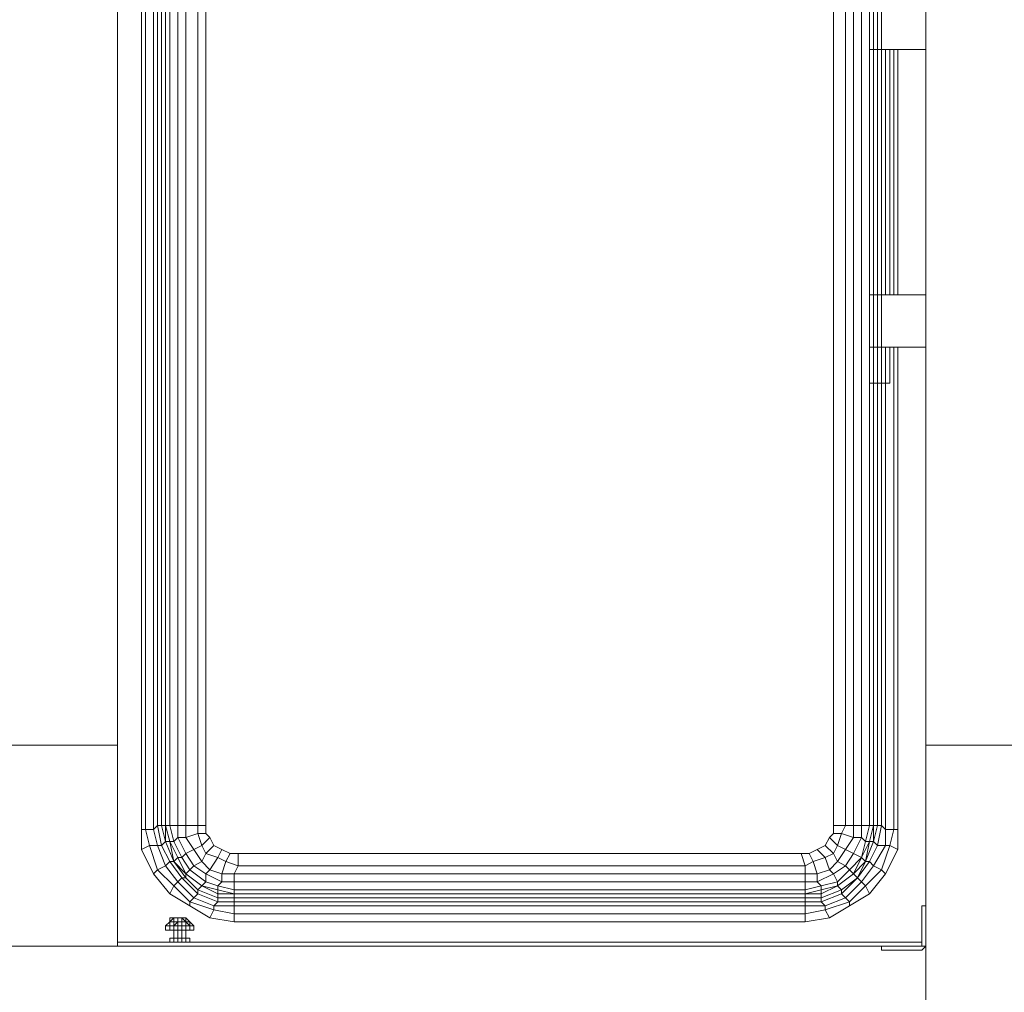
# Model space of a CAD drawing. Header units: millimetres. Extents: x 413 to 305578, y 115 to 38116.
# Tile 109 of 194: x 68246 to 69220, y 13489 to 14451. Entities that reach past the tile are written whole.
import ezdxf

# ---------------------------------------------------------------- set-up
doc = ezdxf.new("R2010")
doc.units = ezdxf.units.MM
for name, color, linetype, true_color in [('PDF$_V$line_ifc_RVT-1-В_Этаж$01_Сводный$A-COLS', 7, 'Continuous', 0xdcdcdc), ('PDF$_V$line_ifc_RVT-1-В_Этаж$01_Сводный$A-DETL-MBND', 7, 'Continuous', 0xbababa), ('PDF$_V$line_ifc_RVT-1-В_Этаж$01_Сводный$A-PART', 7, 'Continuous', 0xdcdcdc), ('PDF$_V$line_ifc_RVT-1-В_Этаж$01_Сводный$A-WALL', 7, 'Continuous', 0xdcdcdc), ('PDF$_V$line_ifc_RVT-1-В_Этаж$01_Сводный$M-EQPM', 7, 'Continuous', 0xbababa)]:
    doc.layers.add(name, color=color, linetype=linetype, true_color=true_color)

msp = doc.modelspace()

# ---------------------------------------------------------------- linework, layer by layer
at = {"layer": 'PDF$_V$line_ifc_RVT-1-В_Этаж$01_Сводный$A-COLS', "lineweight": 0}
msp.add_lwpolyline([(69142.37, 13534.7), (69142.37, 13435.27), (69440.68, 13435.27), (69440.68, 13733.58), (69142.37, 13733.58), (69142.37, 13574.48)], dxfattribs=at)
at = {"layer": 'PDF$_V$line_ifc_RVT-1-В_Этаж$01_Сводный$A-DETL-MBND', "lineweight": 0}
msp.add_lwpolyline([(68342.9, 13733.58), (68012.78, 13733.58)], close=True, dxfattribs=at)
msp.add_lwpolyline([(68012.78, 13733.58), (68342.9, 13733.58)], dxfattribs=at)
at = {"layer": 'PDF$_V$line_ifc_RVT-1-В_Этаж$01_Сводный$A-PART', "lineweight": 0}
msp.add_lwpolyline([(69440.68, 13733.58), (69440.68, 15591.05), (69142.37, 15591.05), (69142.37, 13733.58)], close=True, dxfattribs=at)
at = {"layer": 'PDF$_V$line_ifc_RVT-1-В_Этаж$01_Сводный$A-WALL', "lineweight": 0}
msp.add_lwpolyline([(69440.68, 13733.58), (69440.68, 15591.05), (69142.37, 15591.05), (69142.37, 13733.58)], close=True, dxfattribs=at)
msp.add_lwpolyline([(68342.9, 13534.7), (65972.34, 13534.7), (65972.34, 13435.27), (69142.37, 13435.27), (69142.37, 13534.7)], dxfattribs=at)
at = {"layer": 'PDF$_V$line_ifc_RVT-1-В_Этаж$01_Сводный$M-EQPM', "lineweight": 0}
for points in [[(69050.89, 14946.7), (69050.89, 14954.65), (69058.85, 14954.65), (69054.87, 14966.59), (69062.82, 14970.56), (69070.78, 14974.54), (69078.73, 14978.52), (69066.8, 14990.45), (69070.78, 14994.43), (69078.73, 14978.52), (69082.71, 14962.61), (69078.73, 14958.63), (69070.78, 14958.63), (69058.85, 14954.65), (69062.82, 14946.7), (69050.89, 14946.7), (69050.89, 13654.03)], [(69142.37, 14421.68), (69098.62, 14421.68), (69094.64, 14421.68), (69090.67, 14421.68), (69094.64, 14421.68), (69094.64, 14473.38), (69094.64, 14509.18), (69094.64, 14946.7), (69090.67, 14946.7), (69090.67, 14962.61), (69082.71, 14982.5), (69082.71, 14978.52), (69070.78, 14994.43), (69074.76, 14998.41), (69086.69, 14982.5), (69090.67, 14986.47), (69102.6, 14966.59), (69106.58, 14966.59), (69110.55, 14950.68), (69114.53, 14950.68)], [(68430.41, 13654.03), (68422.45, 13654.03), (68422.45, 14946.7), (68410.52, 14946.7), (68410.52, 14958.63), (68418.48, 14970.56), (68410.52, 14974.54), (68402.57, 14958.63), (68410.52, 14958.63), (68422.45, 14954.65), (68422.45, 14946.7), (68430.41, 14946.7)], [(68434.39, 14958.63), (68438.36, 14966.59), (68446.32, 14970.56), (68454.27, 14974.54), (68462.23, 14974.54), (68474.16, 14974.54), (68462.23, 14974.54), (68454.27, 14974.54), (68446.32, 14970.56), (68438.36, 14966.59), (68434.39, 14958.63), (68430.41, 14954.65), (68430.41, 14946.7), (68430.41, 13654.03), (68430.41, 13646.07), (68434.39, 13642.1), (68438.36, 13634.14), (68446.32, 13630.16), (68454.27, 13626.19), (68462.23, 13626.19), (69019.07, 13626.19), (69027.03, 13626.19)], [(68394.61, 14958.63), (68390.63, 14946.7), (68390.63, 13654.03), (68390.63, 13638.12), (68386.66, 13654.03), (68390.63, 13654.03), (68390.63, 14946.7), (68390.63, 14954.65), (68390.63, 14946.7), (68386.66, 14946.7), (68386.66, 14950.68)], [(68434.39, 13642.1), (68426.43, 13634.14), (68422.45, 13646.07), (68410.52, 13642.1), (68410.52, 13654.03), (68402.57, 13654.03), (68402.57, 14946.7), (68394.61, 14946.7), (68398.59, 14962.61), (68402.57, 14958.63), (68402.57, 14946.7), (68410.52, 14946.7), (68410.52, 13654.03), (68422.45, 13654.03), (68422.45, 13646.07), (68430.41, 13646.07)], [(68378.7, 13606.3), (68382.68, 13610.28), (68398.59, 13594.37), (68402.57, 13598.34), (68418.48, 13582.43), (68422.45, 13586.41), (68406.54, 13602.32), (68410.52, 13602.32), (68410.52, 13606.3), (68398.59, 13618.23), (68394.61, 13638.12), (68390.63, 13654.03), (68390.63, 14946.7), (68394.61, 14946.7), (68394.61, 13654.03), (68402.57, 13654.03), (68402.57, 13642.1), (68410.52, 13642.1), (68418.48, 13630.16), (68426.43, 13634.14), (68430.41, 13626.19), (68438.36, 13634.14)], [(69050.89, 14946.7), (69050.89, 14298.38), (69050.89, 13654.03), (69050.89, 13646.07), (69046.91, 13642.1), (69042.94, 13634.14), (69034.98, 13630.16), (69027.03, 13626.19), (69019.07, 13626.19), (68462.23, 13626.19), (68454.27, 13626.19), (68446.32, 13630.16), (68438.36, 13634.14), (68434.39, 13642.1), (68430.41, 13646.07), (68430.41, 13654.03), (68430.41, 14298.38), (68430.41, 14946.7)], [(69142.37, 14179.05), (69098.62, 14179.05), (69098.62, 14127.34), (69094.64, 14127.34), (69094.64, 14091.55), (69094.64, 13654.03), (69098.62, 13654.03), (69094.64, 13634.14), (69086.69, 13618.23), (69090.67, 13614.25), (69102.6, 13634.14), (69094.64, 13634.14), (69090.67, 13638.12), (69094.64, 13654.03), (69090.67, 13654.03), (69090.67, 14091.55), (69090.67, 13654.03), (69086.69, 13654.03), (69082.71, 13638.12), (69078.73, 13642.1), (69070.78, 13642.1), (69058.85, 13646.07), (69054.87, 13634.14), (69046.91, 13642.1), (69050.89, 13646.07), (69058.85, 13646.07), (69062.82, 13654.03), (69062.82, 14946.7)], [(69086.69, 14946.7), (69086.69, 13654.03), (69078.73, 13654.03), (69070.78, 13654.03), (69062.82, 13654.03), (69050.89, 13654.03), (69050.89, 13646.07)], [(69078.73, 14946.7), (69078.73, 13654.03), (69078.73, 13642.1), (69070.78, 13626.19), (69062.82, 13614.25), (69066.8, 13610.28), (69078.73, 13622.21), (69082.71, 13638.12), (69086.69, 13638.12), (69078.73, 13622.21), (69070.78, 13626.19), (69062.82, 13630.16), (69070.78, 13642.1), (69070.78, 13654.03), (69070.78, 14946.7)], [(69090.67, 14091.55), (69090.67, 13654.03), (69090.67, 13638.12), (69082.71, 13618.23), (69078.73, 13622.21), (69070.78, 13606.3), (69082.71, 13618.23), (69086.69, 13638.12), (69090.67, 13638.12), (69082.71, 13618.23), (69070.78, 13606.3), (69054.87, 13594.37), (69070.78, 13606.3), (69074.76, 13602.32), (69086.69, 13618.23), (69082.71, 13618.23), (69074.76, 13602.32), (69058.85, 13590.39), (69038.96, 13582.43), (69023.05, 13582.43), (68458.25, 13582.43), (68442.34, 13582.43), (68422.45, 13590.39), (68410.52, 13602.32), (68398.59, 13618.23), (68390.63, 13638.12), (68386.66, 13634.14), (68382.68, 13654.03), (68378.7, 13650.05), (68378.7, 14942.72)], [(68434.39, 13562.55), (68414.5, 13574.48), (68394.61, 13586.41), (68378.7, 13606.3), (68366.77, 13630.16), (68366.77, 13650.05), (68366.77, 14930.79)], [(68370.75, 14934.77), (68370.75, 13650.05), (68378.7, 13650.05), (68382.68, 13634.14), (68386.66, 13634.14), (68394.61, 13618.23), (68398.59, 13618.23), (68390.63, 13638.12), (68394.61, 13638.12), (68390.63, 13654.03), (68394.61, 13654.03), (68398.59, 13638.12), (68406.54, 13622.21), (68410.52, 13626.19), (68418.48, 13614.25), (68426.43, 13618.23), (68434.39, 13610.28), (68442.34, 13622.21), (68450.3, 13618.23), (68454.27, 13626.19)], [(68342.9, 13534.7), (68342.9, 13538.68), (68342.9, 14906.93), (68342.9, 13538.68)], [(69098.62, 14473.38), (69098.62, 14421.68), (69094.64, 14421.68), (69094.64, 14179.05), (69098.62, 14179.05), (69098.62, 14421.68), (69098.62, 14179.05), (69094.64, 14179.05), (69094.64, 14127.34), (69090.67, 14127.34), (69090.67, 14091.55), (69090.67, 14127.34), (69086.69, 14127.34), (69086.69, 14179.05), (69086.69, 14127.34), (69086.69, 14179.05), (69090.67, 14179.05), (69086.69, 14179.05), (69086.69, 14421.68), (69090.67, 14421.68), (69086.69, 14421.68), (69086.69, 14179.05), (69086.69, 14421.68), (69086.69, 14473.38), (69086.69, 14421.68), (69086.69, 14473.38)], [(69086.69, 14421.68), (69086.69, 14421.68)], [(69086.69, 14421.68), (69086.69, 14421.68)], [(69090.67, 14421.68), (69090.67, 14421.68)], [(69090.67, 14421.68), (69090.67, 14421.68)], [(69106.58, 14421.68), (69106.58, 14179.05)], [(69110.55, 14179.05), (69110.55, 14421.68)], [(69114.53, 14421.68), (69114.53, 14179.05)], [(69086.69, 14179.05), (69086.69, 14179.05)], [(69086.69, 14179.05), (69086.69, 14179.05)], [(69094.64, 14179.05), (69090.67, 14179.05)], [(69090.67, 14179.05), (69090.67, 14179.05)], [(69090.67, 14179.05), (69090.67, 14179.05)], [(69090.67, 14179.05), (69094.64, 14179.05)], [(69098.62, 14091.55), (69098.62, 14127.34), (69098.62, 14091.55), (69098.62, 13654.03), (69102.6, 13650.05), (69102.6, 13634.14), (69106.58, 13634.14), (69098.62, 13610.28), (69102.6, 13606.3), (69086.69, 13586.41), (69082.71, 13594.37), (69098.62, 13610.28), (69090.67, 13614.25), (69078.73, 13598.34), (69074.76, 13602.32), (69058.85, 13586.41), (69058.85, 13590.39), (69054.87, 13594.37), (69038.96, 13586.41), (69023.05, 13586.41), (69023.05, 13590.39), (69038.96, 13594.37), (69054.87, 13598.34), (69050.89, 13606.3), (69046.91, 13610.28), (69054.87, 13618.23), (69062.82, 13630.16), (69054.87, 13634.14), (69050.89, 13626.19), (69054.87, 13618.23), (69062.82, 13614.25), (69050.89, 13606.3), (69034.98, 13598.34), (69038.96, 13594.37), (69038.96, 13590.39), (69023.05, 13586.41), (68458.25, 13586.41), (68458.25, 13590.39), (68458.25, 13598.34), (68458.25, 13606.3), (68462.23, 13614.25), (68450.3, 13618.23), (68446.32, 13606.3), (68434.39, 13610.28), (68430.41, 13606.3), (68418.48, 13614.25), (68414.5, 13610.28), (68406.54, 13622.21), (68402.57, 13622.21), (68394.61, 13638.12), (68398.59, 13638.12), (68402.57, 13642.1), (68410.52, 13626.19), (68418.48, 13630.16), (68426.43, 13618.23), (68430.41, 13626.19), (68442.34, 13622.21), (68446.32, 13630.16)], [(69142.37, 14127.34), (69098.62, 14127.34), (69094.64, 14127.34), (69090.67, 14127.34), (69086.69, 14127.34), (69086.69, 14091.55), (69086.69, 14127.34), (69086.69, 14091.55), (69090.67, 14091.55), (69094.64, 14091.55), (69098.62, 14091.55), (69102.6, 14091.55), (69106.58, 14091.55), (69106.58, 14127.34), (69106.58, 14091.55), (69106.58, 14127.34)], [(69086.69, 14127.34), (69086.69, 14127.34)], [(69086.69, 14127.34), (69086.69, 14127.34)], [(69090.67, 14127.34), (69090.67, 14127.34)], [(69090.67, 14127.34), (69090.67, 14127.34)], [(69114.53, 13650.05), (69110.55, 13650.05), (69110.55, 14127.34)], [(69114.53, 14127.34), (69114.53, 13650.05), (69114.53, 13630.16)], [(69086.69, 14091.55), (69086.69, 14091.55)], [(69090.67, 14091.55), (69090.67, 14091.55)], [(69098.62, 14091.55), (69098.62, 14091.55)], [(69102.6, 14091.55), (69102.6, 14091.55)], [(69102.6, 13606.3), (69114.53, 13630.16), (69106.58, 13634.14), (69110.55, 13650.05), (69102.6, 13650.05), (69102.6, 14091.55)], [(69106.58, 14091.55), (69106.58, 14091.55)], [(68390.63, 13654.03), (68390.63, 13654.03)], [(68390.63, 13654.03), (68390.63, 13654.03)], [(69090.67, 13654.03), (69090.67, 13654.03)], [(69090.67, 13654.03), (69090.67, 13654.03)], [(68366.77, 13650.05), (68370.75, 13650.05), (68374.72, 13634.14), (68382.68, 13634.14), (68390.63, 13614.25), (68402.57, 13598.34), (68406.54, 13602.32), (68394.61, 13618.23), (68390.63, 13614.25), (68382.68, 13610.28), (68374.72, 13634.14), (68366.77, 13630.16)], [(69046.91, 13642.1), (69042.94, 13634.14), (69050.89, 13626.19), (69042.94, 13622.21), (69046.91, 13610.28), (69034.98, 13606.3), (69034.98, 13598.34), (69023.05, 13598.34), (69023.05, 13590.39), (68458.25, 13590.39), (68442.34, 13594.37), (68442.34, 13590.39), (68426.43, 13594.37), (68430.41, 13598.34), (68442.34, 13594.37), (68446.32, 13598.34), (68458.25, 13598.34), (69023.05, 13598.34), (69023.05, 13606.3), (69034.98, 13606.3), (69031, 13618.23), (69042.94, 13622.21), (69034.98, 13630.16), (69042.94, 13634.14)], [(68390.63, 13638.12), (68390.63, 13638.12)], [(68394.61, 13638.12), (68394.61, 13638.12)], [(69086.69, 13638.12), (69086.69, 13638.12)], [(69090.67, 13638.12), (69090.67, 13638.12)], [(69034.98, 13630.16), (69027.03, 13626.19), (69031, 13618.23), (69023.05, 13614.25), (69023.05, 13606.3), (68458.25, 13606.3), (68446.32, 13606.3), (68446.32, 13598.34), (68430.41, 13606.3), (68430.41, 13598.34), (68414.5, 13610.28), (68410.52, 13606.3), (68426.43, 13594.37), (68442.34, 13586.41), (68442.34, 13582.43), (68442.34, 13578.46), (68458.25, 13578.46), (68458.25, 13574.48), (69023.05, 13574.48), (69023.05, 13566.52), (69042.94, 13570.5), (69046.91, 13562.55), (69066.8, 13574.48), (69066.8, 13578.46), (69042.94, 13570.5), (69042.94, 13574.48), (69023.05, 13574.48), (69023.05, 13578.46), (68458.25, 13578.46), (68458.25, 13582.43), (68458.25, 13586.41), (68442.34, 13586.41), (68426.43, 13594.37), (68410.52, 13606.3), (68402.57, 13622.21), (68398.59, 13618.23), (68410.52, 13606.3), (68426.43, 13594.37), (68422.45, 13590.39), (68422.45, 13586.41), (68442.34, 13578.46), (68438.36, 13574.48), (68458.25, 13574.48), (68458.25, 13566.52), (68438.36, 13570.5), (68434.39, 13562.55), (68458.25, 13558.57), (68458.25, 13566.52), (69023.05, 13566.52), (69023.05, 13558.57)], [(69019.07, 13626.19), (69023.05, 13614.25), (68462.23, 13614.25), (68462.23, 13626.19)], [(69078.73, 13622.21), (69078.73, 13622.21)], [(68398.59, 13618.23), (68398.59, 13618.23)], [(68398.59, 13618.23), (68398.59, 13618.23)], [(69082.71, 13618.23), (69082.71, 13618.23)], [(69082.71, 13618.23), (69082.71, 13618.23)], [(68410.52, 13606.3), (68410.52, 13606.3)], [(68410.52, 13606.3), (68410.52, 13606.3)], [(69070.78, 13606.3), (69070.78, 13606.3)], [(69070.78, 13606.3), (69070.78, 13606.3)], [(69074.76, 13602.32), (69074.76, 13602.32)], [(68394.61, 13586.41), (68398.59, 13594.37), (68414.5, 13578.46), (68418.48, 13582.43), (68438.36, 13574.48), (68438.36, 13570.5), (68414.5, 13578.46), (68414.5, 13574.48)], [(68426.43, 13594.37), (68426.43, 13594.37)], [(68426.43, 13594.37), (68426.43, 13594.37)], [(69054.87, 13594.37), (69054.87, 13594.37)], [(69054.87, 13594.37), (69054.87, 13594.37)], [(68442.34, 13586.41), (68442.34, 13586.41)], [(68458.25, 13586.41), (68458.25, 13586.41)], [(68458.25, 13586.41), (68458.25, 13586.41)], [(69023.05, 13586.41), (69023.05, 13586.41)], [(69023.05, 13586.41), (69023.05, 13586.41)], [(69038.96, 13586.41), (69038.96, 13586.41)], [(69066.8, 13574.48), (69086.69, 13586.41)], [(69098.62, 13534.7), (69098.62, 13530.73), (69138.39, 13530.73), (69142.37, 13534.7), (69138.39, 13534.7), (69142.37, 13534.7), (69142.37, 13574.48), (69138.39, 13574.48), (69138.39, 13538.68)], [(68390.63, 13554.59), (68394.61, 13554.59), (68398.59, 13554.59), (68394.61, 13554.59), (68398.59, 13554.59), (68402.57, 13554.59), (68406.54, 13554.59), (68406.54, 13550.61), (68402.57, 13550.61), (68398.59, 13550.61), (68394.61, 13550.61), (68390.63, 13550.61), (68394.61, 13550.61), (68390.63, 13550.61), (68394.61, 13550.61), (68394.61, 13554.59), (68394.61, 13558.57), (68394.61, 13562.55), (68394.61, 13558.57), (68398.59, 13558.57), (68398.59, 13554.59), (68402.57, 13554.59), (68406.54, 13554.59), (68410.52, 13554.59), (68414.5, 13554.59), (68410.52, 13558.57), (68410.52, 13554.59), (68406.54, 13554.59), (68402.57, 13554.59), (68402.57, 13558.57), (68402.57, 13562.55)], [(68390.63, 13550.61), (68394.61, 13550.61), (68390.63, 13550.61), (68394.61, 13550.61), (68398.59, 13550.61), (68394.61, 13550.61), (68390.63, 13550.61), (68394.61, 13550.61), (68398.59, 13550.61), (68398.59, 13554.59), (68402.57, 13558.57), (68402.57, 13562.55), (68398.59, 13562.55), (68402.57, 13562.55), (68398.59, 13562.55), (68402.57, 13562.55), (68398.59, 13562.55), (68402.57, 13562.55), (68398.59, 13562.55), (68402.57, 13562.55), (68398.59, 13562.55), (68402.57, 13562.55), (68398.59, 13562.55), (68394.61, 13558.57), (68398.59, 13562.55), (68398.59, 13558.57), (68402.57, 13558.57), (68406.54, 13558.57), (68410.52, 13558.57), (68414.5, 13558.57)], [(68394.61, 13558.57), (68394.61, 13554.59), (68390.63, 13554.59), (68394.61, 13554.59), (68390.63, 13554.59), (68390.63, 13550.61), (68390.63, 13554.59), (68390.63, 13550.61), (68390.63, 13554.59), (68394.61, 13558.57), (68390.63, 13554.59), (68394.61, 13554.59), (68398.59, 13554.59), (68398.59, 13550.61), (68402.57, 13550.61), (68406.54, 13550.61), (68410.52, 13550.61), (68406.54, 13550.61), (68402.57, 13550.61), (68398.59, 13550.61), (68402.57, 13550.61), (68406.54, 13550.61), (68410.52, 13550.61), (68406.54, 13550.61), (68410.52, 13550.61), (68414.5, 13550.61), (68410.52, 13550.61)], [(68390.63, 13554.59), (68390.63, 13554.59)], [(68390.63, 13554.59), (68390.63, 13554.59)], [(68390.63, 13554.59), (68390.63, 13554.59)], [(68390.63, 13554.59), (68390.63, 13554.59)], [(68390.63, 13554.59), (68390.63, 13554.59)], [(68394.61, 13562.55), (68398.59, 13562.55)], [(68394.61, 13562.55), (68398.59, 13562.55)], [(68394.61, 13558.57), (68394.61, 13558.57)], [(68394.61, 13558.57), (68394.61, 13558.57)], [(68394.61, 13558.57), (68394.61, 13558.57)], [(68394.61, 13558.57), (68394.61, 13558.57)], [(68394.61, 13554.59), (68394.61, 13554.59)], [(68394.61, 13554.59), (68394.61, 13554.59)], [(68394.61, 13554.59), (68394.61, 13554.59)], [(68394.61, 13554.59), (68394.61, 13554.59)], [(68398.59, 13562.55), (68398.59, 13562.55)], [(68398.59, 13562.55), (68398.59, 13562.55)], [(68398.59, 13562.55), (68398.59, 13562.55)], [(68398.59, 13562.55), (68398.59, 13562.55)], [(68398.59, 13554.59), (68398.59, 13554.59)], [(68398.59, 13554.59), (68402.57, 13554.59)], [(68398.59, 13554.59), (68398.59, 13554.59)], [(68398.59, 13554.59), (68398.59, 13554.59)], [(68398.59, 13554.59), (68402.57, 13554.59)], [(68398.59, 13554.59), (68398.59, 13554.59)], [(68402.57, 13562.55), (68402.57, 13562.55)], [(68402.57, 13562.55), (68402.57, 13562.55)], [(68402.57, 13562.55), (68402.57, 13562.55)], [(68402.57, 13562.55), (68406.54, 13562.55)], [(68406.54, 13562.55), (68402.57, 13562.55)], [(68406.54, 13562.55), (68402.57, 13562.55)], [(68406.54, 13562.55), (68402.57, 13562.55)], [(68406.54, 13562.55), (68402.57, 13562.55)], [(68406.54, 13562.55), (68402.57, 13562.55)], [(68402.57, 13562.55), (68402.57, 13562.55)], [(68402.57, 13562.55), (68402.57, 13562.55)], [(68402.57, 13558.57), (68402.57, 13558.57)], [(68402.57, 13554.59), (68402.57, 13554.59)], [(68402.57, 13554.59), (68402.57, 13554.59)], [(68402.57, 13554.59), (68406.54, 13554.59)], [(68402.57, 13554.59), (68402.57, 13554.59)], [(68402.57, 13554.59), (68402.57, 13550.61)], [(68406.54, 13562.55), (68406.54, 13562.55)], [(68406.54, 13562.55), (68406.54, 13562.55)], [(68406.54, 13562.55), (68406.54, 13562.55)], [(68406.54, 13562.55), (68406.54, 13562.55)], [(68406.54, 13562.55), (68406.54, 13562.55)], [(68406.54, 13562.55), (68406.54, 13562.55)], [(68406.54, 13558.57), (68406.54, 13562.55)], [(68406.54, 13562.55), (68406.54, 13562.55)], [(68406.54, 13562.55), (68410.52, 13562.55)], [(68410.52, 13562.55), (68406.54, 13562.55)], [(68410.52, 13562.55), (68406.54, 13562.55)], [(68410.52, 13562.55), (68406.54, 13562.55)], [(68410.52, 13562.55), (68406.54, 13562.55)], [(68410.52, 13562.55), (68406.54, 13562.55)], [(68406.54, 13562.55), (68406.54, 13562.55)], [(68410.52, 13558.57), (68406.54, 13562.55)], [(68406.54, 13554.59), (68406.54, 13558.57)], [(68406.54, 13554.59), (68406.54, 13554.59)], [(68406.54, 13554.59), (68406.54, 13554.59)], [(68406.54, 13554.59), (68410.52, 13554.59)], [(68406.54, 13554.59), (68406.54, 13554.59)], [(68406.54, 13554.59), (68410.52, 13554.59)], [(68410.52, 13562.55), (68410.52, 13562.55)], [(68410.52, 13562.55), (68410.52, 13562.55)], [(68410.52, 13558.57), (68410.52, 13562.55)], [(68414.5, 13558.57), (68410.52, 13562.55)], [(68414.5, 13558.57), (68410.52, 13562.55)], [(68414.5, 13558.57), (68410.52, 13562.55)], [(68410.52, 13558.57), (68410.52, 13558.57)], [(68410.52, 13554.59), (68410.52, 13554.59)], [(68410.52, 13554.59), (68414.5, 13554.59)], [(68410.52, 13554.59), (68410.52, 13554.59)], [(68410.52, 13554.59), (68414.5, 13554.59)], [(68410.52, 13554.59), (68410.52, 13554.59)], [(68410.52, 13554.59), (68414.5, 13554.59)], [(68410.52, 13550.61), (68410.52, 13554.59)], [(68414.5, 13558.57), (68414.5, 13558.57)], [(68414.5, 13558.57), (68414.5, 13558.57)], [(68414.5, 13558.57), (68414.5, 13558.57)], [(68414.5, 13554.59), (68414.5, 13558.57)], [(68418.48, 13554.59), (68414.5, 13558.57)], [(68418.48, 13554.59), (68414.5, 13558.57)], [(68414.5, 13554.59), (68414.5, 13554.59)], [(68414.5, 13554.59), (68418.48, 13554.59)], [(68414.5, 13554.59), (68414.5, 13554.59)], [(68414.5, 13554.59), (68418.48, 13554.59)], [(68418.48, 13554.59), (68414.5, 13554.59)], [(68414.5, 13554.59), (68414.5, 13554.59)], [(68414.5, 13554.59), (68418.48, 13554.59)], [(68414.5, 13554.59), (68414.5, 13554.59)], [(68414.5, 13554.59), (68418.48, 13554.59)], [(68414.5, 13550.61), (68414.5, 13554.59)], [(68414.5, 13550.61), (68414.5, 13554.59)], [(68418.48, 13554.59), (68418.48, 13554.59)], [(68418.48, 13554.59), (68418.48, 13554.59)], [(68418.48, 13554.59), (68418.48, 13554.59)], [(68418.48, 13554.59), (68418.48, 13554.59)], [(68418.48, 13554.59), (68418.48, 13554.59)], [(68418.48, 13550.61), (68418.48, 13554.59)], [(68418.48, 13550.61), (68418.48, 13554.59)], [(68418.48, 13550.61), (68418.48, 13554.59)], [(69046.91, 13562.55), (69023.05, 13558.57), (68458.25, 13558.57)], [(68390.63, 13550.61), (68390.63, 13550.61)], [(68390.63, 13550.61), (68390.63, 13550.61)], [(68390.63, 13550.61), (68390.63, 13550.61)], [(68390.63, 13550.61), (68390.63, 13550.61)], [(68390.63, 13550.61), (68390.63, 13550.61)], [(68390.63, 13550.61), (68390.63, 13550.61)], [(68394.61, 13550.61), (68398.59, 13550.61), (68402.57, 13550.61), (68406.54, 13550.61), (68410.52, 13550.61), (68410.52, 13542.66), (68410.52, 13550.61), (68414.5, 13550.61), (68410.52, 13550.61), (68414.5, 13550.61), (68410.52, 13550.61), (68414.5, 13550.61), (68410.52, 13550.61)], [(68394.61, 13550.61), (68394.61, 13550.61)], [(68394.61, 13550.61), (68394.61, 13550.61)], [(68394.61, 13550.61), (68394.61, 13550.61)], [(68394.61, 13550.61), (68394.61, 13550.61)], [(68394.61, 13550.61), (68394.61, 13550.61)], [(68394.61, 13550.61), (68394.61, 13550.61)], [(68394.61, 13550.61), (68394.61, 13550.61)], [(68398.59, 13550.61), (68394.61, 13550.61)], [(68398.59, 13550.61), (68394.61, 13550.61)], [(68394.61, 13550.61), (68394.61, 13550.61)], [(68394.61, 13550.61), (68398.59, 13550.61)], [(68398.59, 13550.61), (68394.61, 13550.61)], [(68398.59, 13550.61), (68398.59, 13550.61)], [(68398.59, 13550.61), (68398.59, 13550.61)], [(68398.59, 13550.61), (68398.59, 13550.61)], [(68398.59, 13550.61), (68398.59, 13550.61)], [(68398.59, 13550.61), (68398.59, 13550.61)], [(68398.59, 13550.61), (68398.59, 13550.61)], [(68398.59, 13550.61), (68398.59, 13550.61)], [(68398.59, 13550.61), (68398.59, 13550.61)], [(68398.59, 13550.61), (68398.59, 13542.66), (68398.59, 13550.61), (68398.59, 13542.66), (68398.59, 13550.61), (68402.57, 13550.61), (68402.57, 13542.66), (68402.57, 13550.61)], [(68402.57, 13550.61), (68406.54, 13550.61)], [(68402.57, 13550.61), (68402.57, 13550.61)], [(68402.57, 13550.61), (68402.57, 13550.61)], [(68402.57, 13550.61), (68402.57, 13550.61)], [(68402.57, 13550.61), (68402.57, 13550.61)], [(68402.57, 13550.61), (68402.57, 13550.61)], [(68402.57, 13550.61), (68402.57, 13550.61)], [(68402.57, 13550.61), (68402.57, 13550.61)], [(68402.57, 13550.61), (68402.57, 13550.61)], [(68402.57, 13550.61), (68402.57, 13550.61)], [(68406.54, 13550.61), (68406.54, 13550.61)], [(68406.54, 13550.61), (68410.52, 13550.61)], [(68406.54, 13550.61), (68406.54, 13550.61)], [(68406.54, 13550.61), (68406.54, 13550.61)], [(68406.54, 13550.61), (68406.54, 13550.61)], [(68406.54, 13550.61), (68406.54, 13550.61)], [(68406.54, 13550.61), (68406.54, 13550.61)], [(68406.54, 13550.61), (68406.54, 13550.61)], [(68406.54, 13542.66), (68406.54, 13550.61)], [(68410.52, 13550.61), (68414.5, 13550.61)], [(68410.52, 13550.61), (68410.52, 13550.61)], [(68410.52, 13550.61), (68410.52, 13550.61)], [(68410.52, 13550.61), (68410.52, 13550.61)], [(68410.52, 13550.61), (68410.52, 13550.61)], [(68410.52, 13550.61), (68410.52, 13550.61)], [(68410.52, 13550.61), (68410.52, 13550.61)], [(68410.52, 13550.61), (68410.52, 13550.61)], [(68414.5, 13550.61), (68414.5, 13550.61)], [(68414.5, 13550.61), (68418.48, 13550.61)], [(68418.48, 13550.61), (68414.5, 13550.61)], [(68414.5, 13550.61), (68414.5, 13550.61)], [(68414.5, 13550.61), (68418.48, 13550.61)], [(68414.5, 13550.61), (68418.48, 13550.61)], [(68418.48, 13550.61), (68414.5, 13550.61)], [(68414.5, 13550.61), (68418.48, 13550.61)], [(68414.5, 13550.61), (68414.5, 13550.61)], [(68414.5, 13550.61), (68414.5, 13550.61)], [(68414.5, 13550.61), (68418.48, 13550.61)], [(68414.5, 13550.61), (68414.5, 13550.61)], [(68414.5, 13550.61), (68414.5, 13550.61)], [(68414.5, 13550.61), (68414.5, 13550.61)], [(68418.48, 13550.61), (68418.48, 13550.61)], [(68418.48, 13550.61), (68418.48, 13550.61)], [(68418.48, 13550.61), (68418.48, 13550.61)], [(68342.9, 13538.68), (68342.9, 13538.68)], [(68394.61, 13538.68), (68394.61, 13542.66), (68394.61, 13538.68), (68394.61, 13542.66), (68398.59, 13542.66), (68402.57, 13542.66), (68402.57, 13538.68), (68402.57, 13542.66)], [(68394.61, 13542.66), (68394.61, 13542.66)], [(68398.59, 13542.66), (68398.59, 13542.66)], [(68402.57, 13542.66), (68402.57, 13542.66)], [(68406.54, 13538.68), (68406.54, 13542.66)], [(68406.54, 13542.66), (68410.52, 13542.66), (68414.5, 13542.66), (68414.5, 13538.68), (68414.5, 13542.66), (68414.5, 13538.68)], [(68410.52, 13542.66), (68410.52, 13542.66)], [(68414.5, 13542.66), (68414.5, 13542.66)], [(69138.39, 13534.7), (69138.39, 13534.7)], [(69142.37, 13534.7), (69142.37, 13534.7)], [(69142.37, 13534.7), (69142.37, 13534.7)]]:
    msp.add_lwpolyline(points, dxfattribs=at)
for points in [[(68382.68, 13654.03), (68386.66, 13654.03), (68386.66, 14946.7), (68382.68, 14946.7)], [(69090.67, 14421.68), (69090.67, 14473.38)], [(69090.67, 14179.05), (69090.67, 14421.68)], [(69102.6, 14179.05), (69102.6, 14421.68)], [(69106.58, 14179.05), (69106.58, 14421.68)], [(69090.67, 14127.34), (69090.67, 14179.05)], [(69102.6, 14091.55), (69102.6, 14127.34)], [(69090.67, 13654.03), (69086.69, 13638.12)], [(69070.78, 13606.3), (69054.87, 13594.37), (69038.96, 13586.41), (69038.96, 13590.39), (69054.87, 13594.37), (69054.87, 13598.34), (69066.8, 13610.28)], [(69082.71, 13594.37), (69066.8, 13578.46), (69062.82, 13582.43), (69042.94, 13574.48), (69038.96, 13578.46), (69023.05, 13578.46), (69023.05, 13582.43), (69023.05, 13586.41), (68458.25, 13586.41), (68442.34, 13586.41), (68442.34, 13590.39), (68458.25, 13586.41), (69023.05, 13586.41), (69038.96, 13586.41), (69038.96, 13582.43), (69038.96, 13578.46), (69058.85, 13586.41), (69062.82, 13582.43), (69078.73, 13598.34)], [(68398.59, 13562.55), (68394.61, 13562.55)], [(68402.57, 13562.55), (68406.54, 13562.55)], [(68402.57, 13562.55), (68406.54, 13562.55)], [(68406.54, 13542.66), (68402.57, 13542.66), (68402.57, 13550.61), (68398.59, 13550.61), (68402.57, 13550.61), (68406.54, 13550.61)], [(68406.54, 13550.61), (68406.54, 13542.66)], [(69138.39, 13538.68), (69138.39, 13534.7), (68342.9, 13534.7), (68342.9, 13538.68)], [(68398.59, 13542.66), (68398.59, 13538.68)], [(68410.52, 13542.66), (68410.52, 13538.68)]]:
    msp.add_lwpolyline(points, close=True, dxfattribs=at)

doc.saveas('drawing.dxf')
